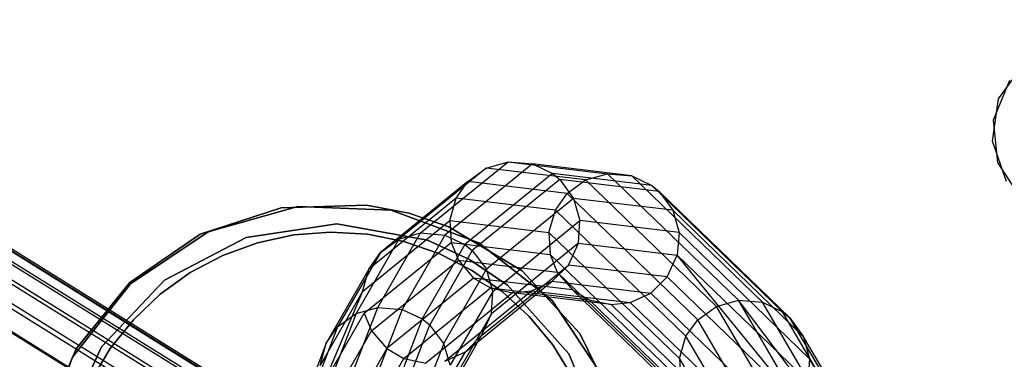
# Model space of a CAD drawing. Extents: x -28.1 to 0, y 0 to 28.1.
# Tile 113 of 215: x -14.591 to -12.967, y 14.311 to 14.871. Entities that reach past the tile are written whole.
import ezdxf

# ---------------------------------------------------------------- set-up
doc = ezdxf.new("R2010")
doc.units = 0
doc.header["$MEASUREMENT"] = 0
doc.layers.get('0').update_dxf_attribs({"color": 13, "linetype": 'CONTINUOUS'})

# ---------------------------------------------------------------- blocks, each defined once
blk = doc.blocks.new('ORTO_VIII_Z_ZAROWKA_OKAPO0')
at = {"color": 0}
for p, q in [((14.1205, 14.5011, 56.1617), (13.1195, 15.1227, 63.6)), ((14.1205, 14.5011, 56.1617), (13.1195, 15.1227, 63.6)), ((14.1565, 14.5111, 56.1654), (13.1555, 15.1327, 63.6042)), ((14.1565, 14.5111, 56.1654), (13.1555, 15.1327, 63.6042)), ((14.1963, 14.5075, 56.1706), (13.1952, 15.1292, 63.61)), ((14.1963, 14.5075, 56.1706), (13.1952, 15.1292, 63.61)), ((14.229, 14.4916, 56.176), (13.2278, 15.1133, 63.6158)), ((14.229, 14.4916, 56.176), (13.2278, 15.1133, 63.6158)), ((14.0898, 14.4792, 56.1597), (13.0889, 15.1007, 63.5974)), ((14.0898, 14.4792, 56.1597), (13.0889, 15.1007, 63.5974)), ((13.2396, 15.1035, 63.6182), (14.2408, 14.4817, 56.1783)), ((13.2396, 15.1035, 63.6182), (14.2408, 14.4817, 56.1783)), ((14.0702, 14.4519, 56.1595), (13.0693, 15.0734, 63.5968)), ((14.0702, 14.4519, 56.1595), (13.0693, 15.0734, 63.5968)), ((13.2619, 15.0722, 63.6237), (14.2631, 14.4505, 56.1836)), ((13.2619, 15.0722, 63.6237), (14.2631, 14.4505, 56.1836)), ((15.4339, 15.0022, 2.0196), (15.4755, 15.0594, 2.0196)), ((15.4339, 15.0022, 2.0196), (15.4755, 15.0594, 2.0196)), ((15.4339, 15.0022, 2.0236), (15.4755, 15.0594, 2.0236)), ((15.4339, 15.0022, 2.0236), (15.4755, 15.0594, 2.0236)), ((13.2716, 15.0358, 63.6279), (14.2729, 14.4141, 56.1878)), ((13.2716, 15.0358, 63.6279), (14.2729, 14.4141, 56.1878)), ((15.4519, 15.0327, 1.9606), (15.4252, 14.9673, 1.9606)), ((15.4519, 15.0327, 2.0196), (15.4252, 14.9673, 2.0196)), ((15.4519, 15.0327, 1.9606), (15.4252, 14.9673, 1.9606)), ((15.4519, 15.0327, 2.0196), (15.4252, 14.9673, 2.0196)), ((13.2685, 14.9987, 63.6303), (14.2697, 14.377, 56.1904)), ((13.2685, 14.9987, 63.6303), (14.2697, 14.377, 56.1904)), ((15.4237, 14.9323, 2.0196), (15.4339, 15.0022, 2.0196)), ((15.4237, 14.9323, 2.0196), (15.4339, 15.0022, 2.0196)), ((15.4237, 14.9323, 2.0236), (15.4339, 15.0022, 2.0236)), ((15.4237, 14.9323, 2.0236), (15.4339, 15.0022, 2.0236)), ((15.4339, 15.0022, 2.0196), (15.4339, 15.0022, 2.0236)), ((15.4339, 15.0022, 2.0196), (15.4339, 15.0022, 2.0236)), ((13.2516, 14.9628, 63.6307), (14.2527, 14.3411, 56.1912)), ((13.2516, 14.9628, 63.6307), (14.2527, 14.3411, 56.1912)), ((15.4252, 14.9673, 1.9606), (15.432, 14.897, 1.9606)), ((15.4252, 14.9673, 2.0196), (15.4252, 14.9673, 1.9606)), ((15.4252, 14.9673, 2.0196), (15.4252, 14.9673, 1.9606)), ((15.4252, 14.9673, 2.0196), (15.432, 14.897, 2.0196)), ((15.4252, 14.9673, 1.9606), (15.432, 14.897, 1.9606)), ((15.4252, 14.9673, 2.0196), (15.432, 14.897, 2.0196)), ((15.4471, 14.8657, 2.0196), (15.4237, 14.9323, 2.0196)), ((15.4237, 14.9323, 2.0196), (15.4237, 14.9323, 2.0236)), ((15.4471, 14.8657, 2.0196), (15.4237, 14.9323, 2.0196)), ((15.4471, 14.8657, 2.0236), (15.4237, 14.9323, 2.0236)), ((15.4237, 14.9323, 2.0196), (15.4237, 14.9323, 2.0236)), ((15.4471, 14.8657, 2.0236), (15.4237, 14.9323, 2.0236)), ((14.4805, 14.781, 27.6848), (14.6249, 14.8983, 29.475)), ((14.4805, 14.781, 27.6848), (14.6249, 14.8983, 29.475)), ((14.6649, 14.8949, 29.4718), (14.5205, 14.7776, 27.6821)), ((14.6649, 14.8949, 29.4718), (14.5205, 14.7776, 27.6821)), ((14.5889, 14.8881, 29.4782), (14.6249, 14.8983, 29.475)), ((14.5889, 14.8881, 29.4782), (14.6249, 14.8983, 29.475)), ((14.6249, 14.8983, 29.475), (14.6649, 14.8949, 29.4718)), ((14.6249, 14.8983, 29.475), (14.7888, 14.8786, 31.4842)), ((14.6249, 14.8983, 29.475), (14.6649, 14.8949, 29.4718)), ((14.6249, 14.8983, 29.475), (14.7888, 14.8786, 31.4842)), ((14.8288, 14.8752, 31.4809), (14.6649, 14.8949, 29.4718)), ((14.6649, 14.8949, 29.4718), (14.698, 14.8791, 29.4695)), ((14.8288, 14.8752, 31.4809), (14.6649, 14.8949, 29.4718)), ((14.6649, 14.8949, 29.4718), (14.698, 14.8791, 29.4695)), ((15.432, 14.897, 1.9606), (15.4707, 14.8378, 1.9606)), ((15.432, 14.897, 1.9606), (15.4707, 14.8378, 1.9606)), ((15.432, 14.897, 2.0196), (15.432, 14.897, 1.9606)), ((15.432, 14.897, 2.0196), (15.4707, 14.8378, 2.0196)), ((15.432, 14.897, 2.0196), (15.432, 14.897, 1.9606)), ((15.432, 14.897, 2.0196), (15.4707, 14.8378, 2.0196)), ((14.5889, 14.8881, 29.4782), (14.4445, 14.7708, 27.6888)), ((14.5889, 14.8881, 29.4782), (14.4445, 14.7708, 27.6888)), ((14.698, 14.8791, 29.4695), (14.5537, 14.7619, 27.6812)), ((14.698, 14.8791, 29.4695), (14.5537, 14.7619, 27.6812)), ((14.5584, 14.8659, 29.4813), (14.5889, 14.8881, 29.4782)), ((14.5584, 14.8659, 29.4813), (14.5889, 14.8881, 29.4782)), ((14.7528, 14.8684, 31.4867), (14.5889, 14.8881, 29.4782)), ((14.7528, 14.8684, 31.4867), (14.5889, 14.8881, 29.4782)), ((14.8619, 14.8594, 31.4776), (14.698, 14.8791, 29.4695)), ((14.698, 14.8791, 29.4695), (14.7101, 14.8692, 29.4688)), ((14.8619, 14.8594, 31.4776), (14.698, 14.8791, 29.4695)), ((14.698, 14.8791, 29.4695), (14.7101, 14.8692, 29.4688)), ((14.7528, 14.8684, 31.4867), (14.7888, 14.8786, 31.4842)), ((14.7528, 14.8684, 31.4867), (14.7888, 14.8786, 31.4842)), ((14.7888, 14.8786, 31.4842), (14.8288, 14.8752, 31.4809)), ((14.7888, 14.8786, 31.4842), (14.8288, 14.8752, 31.4809)), ((15.0047, 14.6702, 34.3555), (14.7888, 14.8786, 31.4842)), ((15.0047, 14.6702, 34.3555), (14.7888, 14.8786, 31.4842)), ((14.5584, 14.8659, 29.4813), (14.4142, 14.7488, 27.6935)), ((14.5584, 14.8659, 29.4813), (14.4142, 14.7488, 27.6935)), ((14.5392, 14.8385, 29.4836), (14.5584, 14.8659, 29.4813)), ((14.5392, 14.8385, 29.4836), (14.5584, 14.8659, 29.4813)), ((14.7222, 14.8463, 31.4883), (14.5584, 14.8659, 29.4813)), ((14.7222, 14.8463, 31.4883), (14.5584, 14.8659, 29.4813)), ((14.7101, 14.8692, 29.4688), (14.5658, 14.7521, 27.6813)), ((14.7101, 14.8692, 29.4688), (14.5658, 14.7521, 27.6813)), ((14.8739, 14.8496, 31.4762), (14.7101, 14.8692, 29.4688)), ((14.7101, 14.8692, 29.4688), (14.733, 14.838, 29.4678)), ((14.8739, 14.8496, 31.4762), (14.7101, 14.8692, 29.4688)), ((14.7101, 14.8692, 29.4688), (14.733, 14.838, 29.4678)), ((14.7222, 14.8463, 31.4883), (14.7528, 14.8684, 31.4867)), ((14.7222, 14.8463, 31.4883), (14.7528, 14.8684, 31.4867)), ((14.9685, 14.66, 34.357), (14.7528, 14.8684, 31.4867)), ((14.9685, 14.66, 34.357), (14.7528, 14.8684, 31.4867)), ((15.0447, 14.6667, 34.3524), (14.8288, 14.8752, 31.4809)), ((14.8288, 14.8752, 31.4809), (14.8619, 14.8594, 31.4776)), ((15.0447, 14.6667, 34.3524), (14.8288, 14.8752, 31.4809)), ((14.8288, 14.8752, 31.4809), (14.8619, 14.8594, 31.4776)), ((14.7028, 14.8189, 31.4887), (14.7222, 14.8463, 31.4883)), ((14.7028, 14.8189, 31.4887), (14.7222, 14.8463, 31.4883)), ((14.9378, 14.638, 34.357), (14.7222, 14.8463, 31.4883)), ((14.9378, 14.638, 34.357), (14.7222, 14.8463, 31.4883)), ((15.0777, 14.651, 34.3487), (14.8619, 14.8594, 31.4776)), ((14.8619, 14.8594, 31.4776), (14.8739, 14.8496, 31.4762)), ((15.0777, 14.651, 34.3487), (14.8619, 14.8594, 31.4776)), ((14.8619, 14.8594, 31.4776), (14.8739, 14.8496, 31.4762)), ((15.0896, 14.6411, 34.3469), (14.8739, 14.8496, 31.4762)), ((14.8739, 14.8496, 31.4762), (14.8966, 14.8184, 31.4731)), ((15.0896, 14.6411, 34.3469), (14.8739, 14.8496, 31.4762)), ((14.8739, 14.8496, 31.4762), (14.8966, 14.8184, 31.4731)), ((14.5392, 14.8385, 29.4836), (14.3951, 14.7215, 27.698)), ((14.5392, 14.8385, 29.4836), (14.3951, 14.7215, 27.698)), ((14.5287, 14.8015, 29.4855), (14.5392, 14.8385, 29.4836)), ((14.5287, 14.8015, 29.4855), (14.5392, 14.8385, 29.4836)), ((14.7028, 14.8189, 31.4887), (14.5392, 14.8385, 29.4836)), ((14.7028, 14.8189, 31.4887), (14.5392, 14.8385, 29.4836)), ((14.733, 14.838, 29.4678), (14.589, 14.7211, 27.6829)), ((14.733, 14.838, 29.4678), (14.589, 14.7211, 27.6829)), ((14.8966, 14.8184, 31.4731), (14.733, 14.838, 29.4678)), ((14.733, 14.838, 29.4678), (14.7434, 14.8015, 29.4679)), ((14.8966, 14.8184, 31.4731), (14.733, 14.838, 29.4678)), ((14.733, 14.838, 29.4678), (14.7434, 14.8015, 29.4679)), ((14.117, 14.7788, 2.0196), (14.2506, 14.8225, 2.0196)), ((14.2506, 14.8225, 1.9606), (14.117, 14.7788, 1.9606)), ((14.117, 14.7788, 2.0196), (14.2506, 14.8225, 2.0196)), ((14.2506, 14.8225, 1.9606), (14.117, 14.7788, 1.9606)), ((14.2781, 14.8245, 9.6377), (14.1299, 14.7828, 9.6377)), ((14.1299, 14.7828, 1.9606), (14.2781, 14.8245, 1.9606)), ((14.2781, 14.8245, 9.6377), (14.1299, 14.7828, 9.6377)), ((14.1299, 14.7828, 1.9606), (14.2781, 14.8245, 1.9606)), ((14.2506, 14.8225, 2.0196), (14.3912, 14.8267, 2.0196)), ((14.3912, 14.8267, 1.9606), (14.2506, 14.8225, 1.9606)), ((14.2506, 14.8225, 2.0196), (14.3912, 14.8267, 2.0196)), ((14.3912, 14.8267, 1.9606), (14.2506, 14.8225, 1.9606)), ((14.2506, 14.8225, 2.0196), (14.2506, 14.8225, 1.9606)), ((14.2506, 14.8225, 2.0196), (14.2506, 14.8225, 1.9606)), ((14.432, 14.8184, 9.6377), (14.2781, 14.8245, 9.6377)), ((14.2781, 14.8245, 1.9606), (14.432, 14.8184, 1.9606)), ((14.2781, 14.8245, 9.6377), (14.2781, 14.8245, 1.9606)), ((14.432, 14.8184, 9.6377), (14.2781, 14.8245, 9.6377)), ((14.2781, 14.8245, 1.9606), (14.432, 14.8184, 1.9606)), ((14.2781, 14.8245, 9.6377), (14.2781, 14.8245, 1.9606)), ((14.3912, 14.8267, 2.0196), (14.4618, 14.8135, 2.0196)), ((14.4613, 14.8136, 1.9606), (14.3912, 14.8267, 1.9606)), ((14.3912, 14.8267, 2.0196), (14.4618, 14.8135, 2.0196)), ((14.3912, 14.8267, 2.0196), (14.3912, 14.8267, 1.9606)), ((14.4613, 14.8136, 1.9606), (14.3912, 14.8267, 1.9606)), ((14.3912, 14.8267, 2.0196), (14.3912, 14.8267, 1.9606)), ((14.5764, 14.765, 9.6377), (14.432, 14.8184, 9.6377)), ((14.432, 14.8184, 1.9606), (14.5764, 14.765, 1.9606)), ((14.432, 14.8184, 9.6377), (14.432, 14.8184, 1.9606)), ((14.5764, 14.765, 9.6377), (14.432, 14.8184, 9.6377)), ((14.432, 14.8184, 1.9606), (14.5764, 14.765, 1.9606)), ((14.432, 14.8184, 9.6377), (14.432, 14.8184, 1.9606)), ((14.5273, 14.7912, 1.9606), (14.4613, 14.8136, 1.9606)), ((14.4618, 14.8135, 2.0196), (14.4613, 14.8136, 1.9606)), ((14.5273, 14.7912, 1.9606), (14.4613, 14.8136, 1.9606)), ((14.4618, 14.8135, 2.0196), (14.4613, 14.8136, 1.9606)), ((14.4618, 14.8135, 2.0196), (14.5273, 14.7912, 2.0196)), ((14.4618, 14.8135, 2.0196), (14.5273, 14.7912, 2.0196)), ((14.6921, 14.7819, 31.488), (14.7028, 14.8189, 31.4887)), ((14.6921, 14.7819, 31.488), (14.7028, 14.8189, 31.4887)), ((14.9183, 14.6107, 34.3557), (14.7028, 14.8189, 31.4887)), ((14.9183, 14.6107, 34.3557), (14.7028, 14.8189, 31.4887)), ((15.1123, 14.61, 34.3424), (14.8966, 14.8184, 31.4731)), ((14.8966, 14.8184, 31.4731), (14.9068, 14.7819, 31.4708)), ((15.1123, 14.61, 34.3424), (14.8966, 14.8184, 31.4731)), ((14.8966, 14.8184, 31.4731), (14.9068, 14.7819, 31.4708)), ((14.1927, 14.7736, 9.6377), (14.3426, 14.7963, 9.6377)), ((14.3426, 14.7963, 1.9606), (14.1927, 14.7736, 1.9606)), ((14.3426, 14.7963, 1.9606), (14.1927, 14.7736, 1.9606)), ((14.1927, 14.7736, 9.6377), (14.3426, 14.7963, 9.6377)), ((14.3426, 14.7963, 9.6377), (14.4918, 14.7691, 9.6377)), ((14.4918, 14.7691, 1.9606), (14.3426, 14.7963, 1.9606)), ((14.3426, 14.7963, 1.9606), (14.3426, 14.7963, 9.6377)), ((14.3426, 14.7963, 1.9606), (14.3426, 14.7963, 9.6377)), ((14.4918, 14.7691, 1.9606), (14.3426, 14.7963, 1.9606)), ((14.3426, 14.7963, 9.6377), (14.4918, 14.7691, 9.6377)), ((14.3849, 14.6847, 27.7028), (14.5287, 14.8015, 29.4855)), ((14.3849, 14.6847, 27.7028), (14.5287, 14.8015, 29.4855)), ((14.5287, 14.8015, 29.4855), (14.6921, 14.7819, 31.488)), ((14.5287, 14.8015, 29.4855), (14.6921, 14.7819, 31.488)), ((14.5287, 14.8015, 29.4855), (14.5312, 14.7652, 29.4862)), ((14.5287, 14.8015, 29.4855), (14.5312, 14.7652, 29.4862)), ((14.5996, 14.6848, 27.686), (14.7434, 14.8015, 29.4679)), ((14.5996, 14.6848, 27.686), (14.7434, 14.8015, 29.4679)), ((14.7408, 14.7643, 29.4691), (14.7434, 14.8015, 29.4679)), ((14.7408, 14.7643, 29.4691), (14.7434, 14.8015, 29.4679)), ((14.9068, 14.7819, 31.4708), (14.7434, 14.8015, 29.4679)), ((14.9068, 14.7819, 31.4708), (14.7434, 14.8015, 29.4679)), ((14.1299, 14.7828, 9.6377), (14.0019, 14.6973, 9.6377)), ((14.0019, 14.6973, 1.9606), (14.1299, 14.7828, 1.9606)), ((14.1299, 14.7828, 9.6377), (14.0019, 14.6973, 9.6377)), ((14.0019, 14.6973, 1.9606), (14.1299, 14.7828, 1.9606)), ((14.1299, 14.7828, 9.6377), (14.1299, 14.7828, 1.9606)), ((14.1299, 14.7828, 9.6377), (14.1299, 14.7828, 1.9606)), ((14.332, 14.7826, 9.3621), (14.2712, 14.7779, 9.3621)), ((14.2712, 14.7779, 9.4409), (14.332, 14.7826, 9.4409)), ((14.332, 14.7826, 9.3621), (14.2712, 14.7779, 9.3621)), ((14.2712, 14.7779, 9.4409), (14.332, 14.7826, 9.4409)), ((14.3929, 14.7789, 9.3621), (14.332, 14.7826, 9.3621)), ((14.332, 14.7826, 9.3621), (14.332, 14.7826, 9.4409)), ((14.332, 14.7826, 9.4409), (14.3929, 14.7789, 9.4409)), ((14.332, 14.7826, 9.3621), (14.332, 14.7826, 9.4409)), ((14.3929, 14.7789, 9.3621), (14.332, 14.7826, 9.3621)), ((14.332, 14.7826, 9.4409), (14.3929, 14.7789, 9.4409)), ((14.4099, 14.6584, 26.7672), (14.4805, 14.781, 27.6848)), ((14.4099, 14.6584, 26.7672), (14.4805, 14.781, 27.6848)), ((14.4445, 14.7708, 27.6888), (14.4805, 14.781, 27.6848)), ((14.4445, 14.7708, 27.6888), (14.4805, 14.781, 27.6848)), ((14.4805, 14.781, 27.6848), (14.5205, 14.7776, 27.6821)), ((14.4805, 14.781, 27.6848), (14.5205, 14.7776, 27.6821)), ((14.5273, 14.7912, 2.0196), (14.6479, 14.7188, 2.0196)), ((14.6479, 14.7188, 1.9606), (14.5273, 14.7912, 1.9606)), ((14.5273, 14.7912, 2.0196), (14.6479, 14.7188, 2.0196)), ((14.5273, 14.7912, 2.0196), (14.5273, 14.7912, 1.9606)), ((14.6479, 14.7188, 1.9606), (14.5273, 14.7912, 1.9606)), ((14.5273, 14.7912, 2.0196), (14.5273, 14.7912, 1.9606)), ((14.6921, 14.7819, 31.488), (14.9074, 14.5739, 34.3529)), ((14.6921, 14.7819, 31.488), (14.9074, 14.5739, 34.3529)), ((14.6921, 14.7819, 31.488), (14.6944, 14.7457, 31.4863)), ((14.6921, 14.7819, 31.488), (14.6944, 14.7457, 31.4863)), ((14.9068, 14.7819, 31.4708), (14.904, 14.7447, 31.4695)), ((14.9068, 14.7819, 31.4708), (14.904, 14.7447, 31.4695)), ((15.1223, 14.5737, 34.3382), (14.9068, 14.7819, 31.4708)), ((15.1223, 14.5737, 34.3382), (14.9068, 14.7819, 31.4708)), ((14.001, 14.6992, 2.0196), (14.117, 14.7788, 2.0196)), ((14.117, 14.7788, 1.9606), (14.001, 14.6992, 1.9606)), ((14.001, 14.6992, 2.0196), (14.117, 14.7788, 2.0196)), ((14.117, 14.7788, 1.9606), (14.001, 14.6992, 1.9606)), ((14.0583, 14.7034, 9.6377), (14.1927, 14.7736, 9.6377)), ((14.1927, 14.7736, 1.9606), (14.0583, 14.7034, 1.9606)), ((14.1927, 14.7736, 1.9606), (14.0583, 14.7034, 1.9606)), ((14.0583, 14.7034, 9.6377), (14.1927, 14.7736, 9.6377)), ((14.117, 14.7788, 1.9606), (14.117, 14.7788, 2.0196)), ((14.117, 14.7788, 1.9606), (14.117, 14.7788, 2.0196)), ((14.2116, 14.765, 9.3621), (14.1543, 14.7441, 9.3621)), ((14.1543, 14.7441, 9.4409), (14.2116, 14.765, 9.4409)), ((14.2116, 14.765, 9.3621), (14.1543, 14.7441, 9.3621)), ((14.1543, 14.7441, 9.4409), (14.2116, 14.765, 9.4409)), ((14.1927, 14.7736, 1.9606), (14.1927, 14.7736, 9.6377)), ((14.1927, 14.7736, 1.9606), (14.1927, 14.7736, 9.6377)), ((14.2712, 14.7779, 9.3621), (14.2116, 14.765, 9.3621)), ((14.2116, 14.765, 9.4409), (14.2712, 14.7779, 9.4409)), ((14.2712, 14.7779, 9.3621), (14.2116, 14.765, 9.3621)), ((14.2116, 14.765, 9.4409), (14.2712, 14.7779, 9.4409)), ((14.2116, 14.765, 9.3621), (14.2116, 14.765, 9.4409)), ((14.2116, 14.765, 9.3621), (14.2116, 14.765, 9.4409)), ((14.2712, 14.7779, 9.3621), (14.2712, 14.7779, 9.4409)), ((14.2712, 14.7779, 9.3621), (14.2712, 14.7779, 9.4409)), ((14.4445, 14.7708, 27.6888), (14.374, 14.6482, 26.7715)), ((14.4445, 14.7708, 27.6888), (14.374, 14.6482, 26.7715)), ((14.3876, 14.6487, 27.7066), (14.5312, 14.7652, 29.4862)), ((14.3876, 14.6487, 27.7066), (14.5312, 14.7652, 29.4862)), ((14.4527, 14.767, 9.3621), (14.3929, 14.7789, 9.3621)), ((14.3929, 14.7789, 9.3621), (14.3929, 14.7789, 9.4409)), ((14.3929, 14.7789, 9.4409), (14.4527, 14.767, 9.4409)), ((14.3929, 14.7789, 9.3621), (14.3929, 14.7789, 9.4409)), ((14.4527, 14.767, 9.3621), (14.3929, 14.7789, 9.3621)), ((14.3929, 14.7789, 9.4409), (14.4527, 14.767, 9.4409)), ((14.4142, 14.7488, 27.6935), (14.4445, 14.7708, 27.6888)), ((14.4142, 14.7488, 27.6935), (14.4445, 14.7708, 27.6888)), ((14.5205, 14.7776, 27.6821), (14.45, 14.655, 26.7648)), ((14.5205, 14.7776, 27.6821), (14.45, 14.655, 26.7648)), ((14.5104, 14.7471, 9.3621), (14.4527, 14.767, 9.3621)), ((14.4527, 14.767, 9.3621), (14.4527, 14.767, 9.4409)), ((14.4527, 14.767, 9.4409), (14.5104, 14.7471, 9.4409)), ((14.4527, 14.767, 9.3621), (14.4527, 14.767, 9.4409)), ((14.5104, 14.7471, 9.3621), (14.4527, 14.767, 9.3621)), ((14.4527, 14.767, 9.4409), (14.5104, 14.7471, 9.4409)), ((14.4918, 14.7691, 9.6377), (14.561, 14.7375, 9.6377)), ((14.561, 14.7375, 1.9606), (14.4918, 14.7691, 1.9606)), ((14.4918, 14.7691, 1.9606), (14.4918, 14.7691, 9.6377)), ((14.4918, 14.7691, 1.9606), (14.4918, 14.7691, 9.6377)), ((14.561, 14.7375, 1.9606), (14.4918, 14.7691, 1.9606)), ((14.4918, 14.7691, 9.6377), (14.561, 14.7375, 9.6377)), ((14.5205, 14.7776, 27.6821), (14.5537, 14.7619, 27.6812)), ((14.5205, 14.7776, 27.6821), (14.5537, 14.7619, 27.6812)), ((14.5312, 14.7652, 29.4862), (14.6944, 14.7457, 31.4863)), ((14.5312, 14.7652, 29.4862), (14.6944, 14.7457, 31.4863)), ((14.5312, 14.7652, 29.4862), (14.5429, 14.7361, 29.4861)), ((14.5312, 14.7652, 29.4862), (14.5429, 14.7361, 29.4861)), ((14.6973, 14.6696, 9.6377), (14.5764, 14.765, 9.6377)), ((14.5764, 14.765, 1.9606), (14.6973, 14.6696, 1.9606)), ((14.5764, 14.765, 9.6377), (14.5764, 14.765, 1.9606)), ((14.6973, 14.6696, 9.6377), (14.5764, 14.765, 9.6377)), ((14.5764, 14.765, 1.9606), (14.6973, 14.6696, 1.9606)), ((14.5764, 14.765, 9.6377), (14.5764, 14.765, 1.9606)), ((14.7408, 14.7643, 29.4691), (14.5973, 14.6478, 27.6902)), ((14.7408, 14.7643, 29.4691), (14.5973, 14.6478, 27.6902)), ((14.7244, 14.7282, 29.4714), (14.7408, 14.7643, 29.4691)), ((14.7244, 14.7282, 29.4714), (14.7408, 14.7643, 29.4691)), ((14.7408, 14.7643, 29.4691), (14.904, 14.7447, 31.4695)), ((14.7408, 14.7643, 29.4691), (14.904, 14.7447, 31.4695)), ((14.4142, 14.7488, 27.6935), (14.3437, 14.6263, 26.7773)), ((14.4142, 14.7488, 27.6935), (14.3437, 14.6263, 26.7773)), ((14.3951, 14.7215, 27.698), (14.4142, 14.7488, 27.6935)), ((14.3951, 14.7215, 27.698), (14.4142, 14.7488, 27.6935)), ((14.5537, 14.7619, 27.6812), (14.4833, 14.6394, 26.7647)), ((14.5537, 14.7619, 27.6812), (14.4833, 14.6394, 26.7647)), ((14.5658, 14.7521, 27.6813), (14.4955, 14.6297, 26.7654)), ((14.5658, 14.7521, 27.6813), (14.4955, 14.6297, 26.7654)), ((14.5537, 14.7619, 27.6812), (14.5658, 14.7521, 27.6813)), ((14.5537, 14.7619, 27.6812), (14.5658, 14.7521, 27.6813)), ((14.5658, 14.7521, 27.6813), (14.589, 14.7211, 27.6829)), ((14.5658, 14.7521, 27.6813), (14.589, 14.7211, 27.6829)), ((14.1543, 14.7441, 9.3621), (14.1004, 14.7156, 9.3621)), ((14.1004, 14.7156, 9.4409), (14.1543, 14.7441, 9.4409)), ((14.1543, 14.7441, 9.3621), (14.1004, 14.7156, 9.3621)), ((14.1004, 14.7156, 9.4409), (14.1543, 14.7441, 9.4409)), ((14.1543, 14.7441, 9.3621), (14.1543, 14.7441, 9.4409)), ((14.1543, 14.7441, 9.3621), (14.1543, 14.7441, 9.4409)), ((14.3996, 14.6197, 27.7088), (14.5429, 14.7361, 29.4861)), ((14.3996, 14.6197, 27.7088), (14.5429, 14.7361, 29.4861)), ((14.5647, 14.7195, 9.3621), (14.5104, 14.7471, 9.3621)), ((14.5104, 14.7471, 9.3621), (14.5104, 14.7471, 9.4409)), ((14.5104, 14.7471, 9.4409), (14.5647, 14.7195, 9.4409)), ((14.5104, 14.7471, 9.3621), (14.5104, 14.7471, 9.4409)), ((14.5647, 14.7195, 9.3621), (14.5104, 14.7471, 9.3621)), ((14.5104, 14.7471, 9.4409), (14.5647, 14.7195, 9.4409)), ((14.5429, 14.7361, 29.4861), (14.706, 14.7166, 31.4842)), ((14.5429, 14.7361, 29.4861), (14.706, 14.7166, 31.4842)), ((14.5429, 14.7361, 29.4861), (14.568, 14.7067, 29.4848)), ((14.5429, 14.7361, 29.4861), (14.568, 14.7067, 29.4848)), ((14.561, 14.7375, 9.6377), (14.6241, 14.695, 9.6377)), ((14.6241, 14.695, 1.9606), (14.561, 14.7375, 1.9606)), ((14.561, 14.7375, 1.9606), (14.561, 14.7375, 9.6377)), ((14.561, 14.7375, 1.9606), (14.561, 14.7375, 9.6377)), ((14.6241, 14.695, 1.9606), (14.561, 14.7375, 1.9606)), ((14.561, 14.7375, 9.6377), (14.6241, 14.695, 9.6377)), ((14.6944, 14.7457, 31.4863), (14.9096, 14.5378, 34.3493)), ((14.6944, 14.7457, 31.4863), (14.9096, 14.5378, 34.3493)), ((14.6944, 14.7457, 31.4863), (14.706, 14.7166, 31.4842)), ((14.6944, 14.7457, 31.4863), (14.706, 14.7166, 31.4842)), ((14.8874, 14.7087, 31.4693), (14.904, 14.7447, 31.4695)), ((14.8874, 14.7087, 31.4693), (14.904, 14.7447, 31.4695)), ((15.1194, 14.5366, 34.3348), (14.904, 14.7447, 31.4695)), ((15.1194, 14.5366, 34.3348), (14.904, 14.7447, 31.4695)), ((15.1026, 14.5007, 34.3325), (14.904, 14.7447, 31.4695)), ((15.1026, 14.5007, 34.3325), (14.904, 14.7447, 31.4695)), ((14.1004, 14.7156, 9.3621), (14.0509, 14.68, 9.3621)), ((14.0509, 14.68, 9.4409), (14.1004, 14.7156, 9.4409)), ((14.1004, 14.7156, 9.3621), (14.0509, 14.68, 9.3621)), ((14.0509, 14.68, 9.4409), (14.1004, 14.7156, 9.4409)), ((14.1004, 14.7156, 9.3621), (14.1004, 14.7156, 9.4409)), ((14.1004, 14.7156, 9.3621), (14.1004, 14.7156, 9.4409)), ((14.3951, 14.7215, 27.698), (14.3248, 14.5992, 26.7831)), ((14.3951, 14.7215, 27.698), (14.3248, 14.5992, 26.7831)), ((14.3849, 14.6847, 27.7028), (14.3951, 14.7215, 27.698)), ((14.3849, 14.6847, 27.7028), (14.3951, 14.7215, 27.698)), ((14.5187, 14.5989, 26.7686), (14.589, 14.7211, 27.6829)), ((14.5187, 14.5989, 26.7686), (14.589, 14.7211, 27.6829)), ((14.6149, 14.6847, 9.3621), (14.5647, 14.7195, 9.3621)), ((14.5647, 14.7195, 9.3621), (14.5647, 14.7195, 9.4409)), ((14.5647, 14.7195, 9.4409), (14.6149, 14.6847, 9.4409)), ((14.5647, 14.7195, 9.3621), (14.5647, 14.7195, 9.4409)), ((14.6149, 14.6847, 9.3621), (14.5647, 14.7195, 9.3621)), ((14.5647, 14.7195, 9.4409), (14.6149, 14.6847, 9.4409)), ((14.5811, 14.6119, 27.6954), (14.7244, 14.7282, 29.4714)), ((14.5811, 14.6119, 27.6954), (14.7244, 14.7282, 29.4714)), ((14.5996, 14.6848, 27.686), (14.589, 14.7211, 27.6829)), ((14.5996, 14.6848, 27.686), (14.589, 14.7211, 27.6829)), ((14.6479, 14.7188, 2.0196), (14.7431, 14.6154, 2.0196)), ((14.7431, 14.6154, 1.9606), (14.6479, 14.7188, 1.9606)), ((14.6479, 14.7188, 2.0196), (14.7431, 14.6154, 2.0196)), ((14.6479, 14.7188, 2.0196), (14.6479, 14.7188, 1.9606)), ((14.7431, 14.6154, 1.9606), (14.6479, 14.7188, 1.9606)), ((14.6479, 14.7188, 2.0196), (14.6479, 14.7188, 1.9606)), ((14.6976, 14.7015, 29.4743), (14.7244, 14.7282, 29.4714)), ((14.6976, 14.7015, 29.4743), (14.7244, 14.7282, 29.4714)), ((14.706, 14.7166, 31.4842), (14.9211, 14.5087, 34.3457)), ((14.706, 14.7166, 31.4842), (14.9211, 14.5087, 34.3457)), ((14.706, 14.7166, 31.4842), (14.7309, 14.6872, 31.481)), ((14.706, 14.7166, 31.4842), (14.7309, 14.6872, 31.481)), ((14.8874, 14.7087, 31.4693), (14.7244, 14.7282, 29.4714)), ((14.8874, 14.7087, 31.4693), (14.7244, 14.7282, 29.4714)), ((13.9122, 14.5902, 2.0196), (14.001, 14.6992, 2.0196)), ((14.001, 14.6992, 1.9606), (13.9122, 14.5902, 1.9606)), ((13.9122, 14.5902, 2.0196), (14.001, 14.6992, 2.0196)), ((14.001, 14.6992, 1.9606), (13.9122, 14.5902, 1.9606)), ((13.9539, 14.5934, 9.6377), (14.0583, 14.7034, 9.6377)), ((14.0583, 14.7034, 1.9606), (13.9539, 14.5934, 1.9606)), ((14.0583, 14.7034, 1.9606), (13.9539, 14.5934, 1.9606)), ((13.9539, 14.5934, 9.6377), (14.0583, 14.7034, 9.6377)), ((14.001, 14.6992, 2.0196), (14.001, 14.6992, 1.9606)), ((14.001, 14.6992, 2.0196), (14.001, 14.6992, 1.9606)), ((14.0583, 14.7034, 1.9606), (14.0583, 14.7034, 9.6377)), ((14.0583, 14.7034, 1.9606), (14.0583, 14.7034, 9.6377)), ((14.568, 14.7067, 29.4848), (14.4248, 14.5905, 27.71)), ((14.568, 14.7067, 29.4848), (14.4248, 14.5905, 27.71)), ((14.5545, 14.5853, 27.7004), (14.6976, 14.7015, 29.4743)), ((14.5545, 14.5853, 27.7004), (14.6976, 14.7015, 29.4743)), ((14.7309, 14.6872, 31.481), (14.568, 14.7067, 29.4848)), ((14.568, 14.7067, 29.4848), (14.5957, 14.6903, 29.483)), ((14.568, 14.7067, 29.4848), (14.5957, 14.6903, 29.483)), ((14.7309, 14.6872, 31.481), (14.568, 14.7067, 29.4848)), ((14.6635, 14.6858, 29.4776), (14.6976, 14.7015, 29.4743)), ((14.6635, 14.6858, 29.4776), (14.6976, 14.7015, 29.4743)), ((14.6976, 14.7015, 29.4743), (14.8605, 14.682, 31.4704)), ((14.6976, 14.7015, 29.4743), (14.8605, 14.682, 31.4704)), ((14.8605, 14.682, 31.4704), (14.8874, 14.7087, 31.4693)), ((14.8605, 14.682, 31.4704), (14.8874, 14.7087, 31.4693)), ((14.8874, 14.7087, 31.4693), (15.1026, 14.5007, 34.3325)), ((14.8874, 14.7087, 31.4693), (15.1026, 14.5007, 34.3325)), ((14.0019, 14.6973, 9.6377), (13.9065, 14.5764, 9.6377)), ((13.9065, 14.5764, 1.9606), (14.0019, 14.6973, 1.9606)), ((14.0019, 14.6973, 9.6377), (13.9065, 14.5764, 9.6377)), ((13.9065, 14.5764, 1.9606), (14.0019, 14.6973, 1.9606)), ((14.0019, 14.6973, 9.6377), (14.0019, 14.6973, 1.9606)), ((14.0019, 14.6973, 9.6377), (14.0019, 14.6973, 1.9606)), ((14.3849, 14.6847, 27.7028), (14.3147, 14.5627, 26.7897)), ((14.3849, 14.6847, 27.7028), (14.3147, 14.5627, 26.7897)), ((14.3849, 14.6847, 27.7028), (14.3176, 14.5269, 26.7952)), ((14.3849, 14.6847, 27.7028), (14.3176, 14.5269, 26.7952)), ((14.4526, 14.5741, 27.7096), (14.5957, 14.6903, 29.483)), ((14.4526, 14.5741, 27.7096), (14.5957, 14.6903, 29.483)), ((14.5205, 14.5697, 27.7048), (14.6635, 14.6858, 29.4776)), ((14.5205, 14.5697, 27.7048), (14.6635, 14.6858, 29.4776)), ((14.5996, 14.6848, 27.686), (14.5295, 14.5629, 26.7735)), ((14.5996, 14.6848, 27.686), (14.5295, 14.5629, 26.7735)), ((14.5957, 14.6903, 29.483), (14.7585, 14.6708, 31.4781)), ((14.5957, 14.6903, 29.483), (14.7585, 14.6708, 31.4781)), ((14.5957, 14.6903, 29.483), (14.6319, 14.6824, 29.4802)), ((14.5957, 14.6903, 29.483), (14.6319, 14.6824, 29.4802)), ((14.5973, 14.6478, 27.6902), (14.5996, 14.6848, 27.686)), ((14.5973, 14.6478, 27.6902), (14.5996, 14.6848, 27.686)), ((14.6598, 14.6435, 9.3621), (14.6149, 14.6847, 9.3621)), ((14.6149, 14.6847, 9.3621), (14.6149, 14.6847, 9.4409)), ((14.6149, 14.6847, 9.4409), (14.6598, 14.6435, 9.4409)), ((14.6149, 14.6847, 9.3621), (14.6149, 14.6847, 9.4409)), ((14.6598, 14.6435, 9.3621), (14.6149, 14.6847, 9.3621)), ((14.6149, 14.6847, 9.4409), (14.6598, 14.6435, 9.4409)), ((14.6241, 14.695, 9.6377), (14.7251, 14.5819, 9.6377)), ((14.7251, 14.5819, 1.9606), (14.6241, 14.695, 1.9606)), ((14.6241, 14.695, 1.9606), (14.6241, 14.695, 9.6377)), ((14.6241, 14.695, 1.9606), (14.6241, 14.695, 9.6377)), ((14.7251, 14.5819, 1.9606), (14.6241, 14.695, 1.9606)), ((14.6241, 14.695, 9.6377), (14.7251, 14.5819, 9.6377)), ((14.6319, 14.6824, 29.4802), (14.6635, 14.6858, 29.4776)), ((14.6319, 14.6824, 29.4802), (14.6635, 14.6858, 29.4776)), ((14.6635, 14.6858, 29.4776), (14.8263, 14.6663, 31.4725)), ((14.6635, 14.6858, 29.4776), (14.8263, 14.6663, 31.4725)), ((14.9459, 14.4795, 34.3412), (14.7309, 14.6872, 31.481)), ((14.7309, 14.6872, 31.481), (14.7585, 14.6708, 31.4781)), ((14.7309, 14.6872, 31.481), (14.7585, 14.6708, 31.4781)), ((14.9459, 14.4795, 34.3412), (14.7309, 14.6872, 31.481)), ((14.0509, 14.68, 9.3621), (14.0067, 14.638, 9.3621)), ((14.0067, 14.638, 9.4409), (14.0509, 14.68, 9.4409)), ((14.0509, 14.68, 9.3621), (14.0067, 14.638, 9.3621)), ((14.0067, 14.638, 9.4409), (14.0509, 14.68, 9.4409)), ((14.0509, 14.68, 9.3621), (14.0509, 14.68, 9.4409)), ((14.0509, 14.68, 9.3621), (14.0509, 14.68, 9.4409)), ((14.6319, 14.6824, 29.4802), (14.4889, 14.5663, 27.7076)), ((14.6319, 14.6824, 29.4802), (14.4889, 14.5663, 27.7076)), ((14.7947, 14.6629, 31.4749), (14.6319, 14.6824, 29.4802)), ((14.7947, 14.6629, 31.4749), (14.6319, 14.6824, 29.4802)), ((14.7828, 14.5416, 9.6377), (14.6973, 14.6696, 9.6377)), ((14.6973, 14.6696, 1.9606), (14.7828, 14.5416, 1.9606)), ((14.6973, 14.6696, 9.6377), (14.6973, 14.6696, 1.9606)), ((14.7828, 14.5416, 9.6377), (14.6973, 14.6696, 9.6377)), ((14.6973, 14.6696, 1.9606), (14.7828, 14.5416, 1.9606)), ((14.6973, 14.6696, 9.6377), (14.6973, 14.6696, 1.9606)), ((14.7585, 14.6708, 31.4781), (14.9734, 14.463, 34.3377)), ((14.7585, 14.6708, 31.4781), (14.9734, 14.463, 34.3377)), ((14.7585, 14.6708, 31.4781), (14.7947, 14.6629, 31.4749)), ((14.7585, 14.6708, 31.4781), (14.7947, 14.6629, 31.4749)), ((14.8263, 14.6663, 31.4725), (14.8605, 14.682, 31.4704)), ((14.8263, 14.6663, 31.4725), (14.8605, 14.682, 31.4704)), ((15.0756, 14.4741, 34.3318), (14.8605, 14.682, 31.4704)), ((15.0756, 14.4741, 34.3318), (14.8605, 14.682, 31.4704)), ((14.9685, 14.66, 34.357), (15.0047, 14.6702, 34.3555)), ((14.9685, 14.66, 34.357), (15.0047, 14.6702, 34.3555)), ((15.0047, 14.6702, 34.3555), (15.0447, 14.6667, 34.3524)), ((15.1341, 14.4501, 36.4926), (15.0047, 14.6702, 34.3555)), ((15.1341, 14.4501, 36.4926), (15.0047, 14.6702, 34.3555)), ((15.1741, 14.4465, 36.4902), (15.0047, 14.6702, 34.3555)), ((15.0047, 14.6702, 34.3555), (15.0447, 14.6667, 34.3524)), ((15.1741, 14.4465, 36.4902), (15.0047, 14.6702, 34.3555)), ((15.0447, 14.6667, 34.3524), (15.0777, 14.651, 34.3487)), ((15.0447, 14.6667, 34.3524), (15.0777, 14.651, 34.3487)), ((15.1741, 14.4465, 36.4902), (15.0447, 14.6667, 34.3524)), ((15.1741, 14.4465, 36.4902), (15.0447, 14.6667, 34.3524)), ((14.3438, 14.4872, 25.8555), (14.4099, 14.6584, 26.7672)), ((14.3438, 14.4872, 25.8555), (14.4099, 14.6584, 26.7672)), ((14.374, 14.6482, 26.7715), (14.4099, 14.6584, 26.7672)), ((14.374, 14.6482, 26.7715), (14.4099, 14.6584, 26.7672)), ((14.45, 14.655, 26.7648), (14.3839, 14.4839, 25.8534)), ((14.45, 14.655, 26.7648), (14.3839, 14.4839, 25.8534)), ((14.4099, 14.6584, 26.7672), (14.45, 14.655, 26.7648)), ((14.4099, 14.6584, 26.7672), (14.45, 14.655, 26.7648)), ((14.45, 14.655, 26.7648), (14.4833, 14.6394, 26.7647)), ((14.45, 14.655, 26.7648), (14.4833, 14.6394, 26.7647)), ((14.7947, 14.6629, 31.4749), (14.8263, 14.6663, 31.4725)), ((14.7947, 14.6629, 31.4749), (14.8263, 14.6663, 31.4725)), ((15.0096, 14.4552, 34.3345), (14.7947, 14.6629, 31.4749)), ((15.0096, 14.4552, 34.3345), (14.7947, 14.6629, 31.4749)), ((14.8263, 14.6663, 31.4725), (15.0413, 14.4585, 34.3327)), ((14.8263, 14.6663, 31.4725), (15.0413, 14.4585, 34.3327)), ((14.9378, 14.638, 34.357), (14.9685, 14.66, 34.357)), ((14.9378, 14.638, 34.357), (14.9685, 14.66, 34.357)), ((15.0979, 14.44, 36.4934), (14.9685, 14.66, 34.357)), ((15.0979, 14.44, 36.4934), (14.9685, 14.66, 34.357)), ((15.2072, 14.4307, 36.4868), (15.0777, 14.651, 34.3487)), ((15.0777, 14.651, 34.3487), (15.0896, 14.6411, 34.3469)), ((15.2072, 14.4307, 36.4868), (15.0777, 14.651, 34.3487)), ((15.0777, 14.651, 34.3487), (15.0896, 14.6411, 34.3469)), ((14.0067, 14.638, 9.3621), (13.9686, 14.5904, 9.3621)), ((13.9686, 14.5904, 9.4409), (14.0067, 14.638, 9.4409)), ((14.0067, 14.638, 9.3621), (13.9686, 14.5904, 9.3621)), ((13.9686, 14.5904, 9.4409), (14.0067, 14.638, 9.4409)), ((14.0067, 14.638, 9.3621), (14.0067, 14.638, 9.4409)), ((14.0067, 14.638, 9.3621), (14.0067, 14.638, 9.4409)), ((14.374, 14.6482, 26.7715), (14.3079, 14.4771, 25.8602)), ((14.374, 14.6482, 26.7715), (14.3079, 14.4771, 25.8602)), ((14.3176, 14.5269, 26.7952), (14.3876, 14.6487, 27.7066)), ((14.3176, 14.5269, 26.7952), (14.3876, 14.6487, 27.7066)), ((14.3437, 14.6263, 26.7773), (14.374, 14.6482, 26.7715)), ((14.3437, 14.6263, 26.7773), (14.374, 14.6482, 26.7715)), ((14.3876, 14.6487, 27.7066), (14.3996, 14.6197, 27.7088)), ((14.3876, 14.6487, 27.7066), (14.3996, 14.6197, 27.7088)), ((14.4833, 14.6394, 26.7647), (14.4173, 14.4685, 25.8544)), ((14.4833, 14.6394, 26.7647), (14.4173, 14.4685, 25.8544)), ((14.4833, 14.6394, 26.7647), (14.4955, 14.6297, 26.7654)), ((14.4833, 14.6394, 26.7647), (14.4955, 14.6297, 26.7654)), ((14.5273, 14.5261, 26.7796), (14.5973, 14.6478, 27.6902)), ((14.5273, 14.5261, 26.7796), (14.5973, 14.6478, 27.6902)), ((14.5811, 14.6119, 27.6954), (14.5973, 14.6478, 27.6902)), ((14.5811, 14.6119, 27.6954), (14.5973, 14.6478, 27.6902)), ((14.6987, 14.5965, 9.3621), (14.6598, 14.6435, 9.3621)), ((14.6598, 14.6435, 9.3621), (14.6598, 14.6435, 9.4409)), ((14.6598, 14.6435, 9.4409), (14.6987, 14.5965, 9.4409)), ((14.6598, 14.6435, 9.3621), (14.6598, 14.6435, 9.4409)), ((14.6987, 14.5965, 9.3621), (14.6598, 14.6435, 9.3621)), ((14.6598, 14.6435, 9.4409), (14.6987, 14.5965, 9.4409)), ((14.9183, 14.6107, 34.3557), (14.9378, 14.638, 34.357)), ((14.9183, 14.6107, 34.3557), (14.9378, 14.638, 34.357)), ((15.0671, 14.418, 36.4927), (14.9378, 14.638, 34.357)), ((15.0671, 14.418, 36.4927), (14.9378, 14.638, 34.357)), ((15.2191, 14.4209, 36.4851), (15.0896, 14.6411, 34.3469)), ((15.0896, 14.6411, 34.3469), (15.1123, 14.61, 34.3424)), ((15.2191, 14.4209, 36.4851), (15.0896, 14.6411, 34.3469)), ((15.0896, 14.6411, 34.3469), (15.1123, 14.61, 34.3424)), ((14.3437, 14.6263, 26.7773), (14.2777, 14.4554, 25.867)), ((14.3437, 14.6263, 26.7773), (14.2777, 14.4554, 25.867)), ((14.3248, 14.5992, 26.7831), (14.3437, 14.6263, 26.7773)), ((14.3248, 14.5992, 26.7831), (14.3437, 14.6263, 26.7773)), ((14.3296, 14.4981, 26.7989), (14.3996, 14.6197, 27.7088)), ((14.3296, 14.4981, 26.7989), (14.3996, 14.6197, 27.7088)), ((14.3996, 14.6197, 27.7088), (14.4248, 14.5905, 27.71)), ((14.3996, 14.6197, 27.7088), (14.4248, 14.5905, 27.71)), ((14.4295, 14.4589, 25.8556), (14.4955, 14.6297, 26.7654)), ((14.4295, 14.4589, 25.8556), (14.4955, 14.6297, 26.7654)), ((14.5187, 14.5989, 26.7686), (14.4955, 14.6297, 26.7654)), ((14.5187, 14.5989, 26.7686), (14.4955, 14.6297, 26.7654)), ((14.5113, 14.4905, 26.7865), (14.5811, 14.6119, 27.6954)), ((14.5113, 14.4905, 26.7865), (14.5811, 14.6119, 27.6954)), ((14.5545, 14.5853, 27.7004), (14.5811, 14.6119, 27.6954)), ((14.5545, 14.5853, 27.7004), (14.5811, 14.6119, 27.6954)), ((14.7431, 14.6154, 2.0196), (14.8054, 14.4893, 2.0196)), ((14.8054, 14.4893, 1.9606), (14.7431, 14.6154, 1.9606)), ((14.7431, 14.6154, 2.0196), (14.8054, 14.4893, 2.0196)), ((14.7431, 14.6154, 2.0196), (14.7431, 14.6154, 1.9606)), ((14.8054, 14.4893, 1.9606), (14.7431, 14.6154, 1.9606)), ((14.7431, 14.6154, 2.0196), (14.7431, 14.6154, 1.9606)), ((14.9074, 14.5739, 34.3529), (14.9183, 14.6107, 34.3557)), ((14.9074, 14.5739, 34.3529), (14.9183, 14.6107, 34.3557)), ((15.0476, 14.3908, 36.4908), (14.9183, 14.6107, 34.3557)), ((15.0476, 14.3908, 36.4908), (14.9183, 14.6107, 34.3557)), ((15.2418, 14.3898, 36.4806), (15.1123, 14.61, 34.3424)), ((15.1123, 14.61, 34.3424), (15.1223, 14.5737, 34.3382)), ((15.2418, 14.3898, 36.4806), (15.1123, 14.61, 34.3424)), ((15.1123, 14.61, 34.3424), (15.1223, 14.5737, 34.3382)), ((13.8577, 14.4605, 2.0196), (13.9122, 14.5902, 2.0196)), ((13.9122, 14.5902, 1.9606), (13.8577, 14.4605, 1.9606)), ((13.8577, 14.4605, 2.0196), (13.9122, 14.5902, 2.0196)), ((13.9122, 14.5902, 1.9606), (13.8577, 14.4605, 1.9606)), ((13.891, 14.4555, 9.6377), (13.9539, 14.5934, 9.6377)), ((13.9539, 14.5934, 1.9606), (13.891, 14.4555, 1.9606)), ((13.9539, 14.5934, 1.9606), (13.891, 14.4555, 1.9606)), ((13.891, 14.4555, 9.6377), (13.9539, 14.5934, 9.6377)), ((13.9122, 14.5902, 2.0196), (13.9122, 14.5902, 1.9606)), ((13.9122, 14.5902, 2.0196), (13.9122, 14.5902, 1.9606)), ((13.9686, 14.5904, 9.3621), (13.9373, 14.538, 9.3621)), ((13.9373, 14.538, 9.4409), (13.9686, 14.5904, 9.4409)), ((13.9686, 14.5904, 9.3621), (13.9373, 14.538, 9.3621)), ((13.9373, 14.538, 9.4409), (13.9686, 14.5904, 9.4409)), ((13.9539, 14.5934, 1.9606), (13.9539, 14.5934, 9.6377)), ((13.9539, 14.5934, 1.9606), (13.9539, 14.5934, 9.6377)), ((13.9686, 14.5904, 9.3621), (13.9686, 14.5904, 9.4409)), ((13.9686, 14.5904, 9.3621), (13.9686, 14.5904, 9.4409)), ((14.3248, 14.5992, 26.7831), (14.2589, 14.4285, 25.8741)), ((14.3248, 14.5992, 26.7831), (14.2589, 14.4285, 25.8741)), ((14.3147, 14.5627, 26.7897), (14.3248, 14.5992, 26.7831)), ((14.3147, 14.5627, 26.7897), (14.3248, 14.5992, 26.7831)), ((14.4248, 14.5905, 27.71), (14.355, 14.4691, 26.8016)), ((14.4248, 14.5905, 27.71), (14.355, 14.4691, 26.8016)), ((14.4248, 14.5905, 27.71), (14.4526, 14.5741, 27.7096)), ((14.4248, 14.5905, 27.71), (14.4526, 14.5741, 27.7096)), ((14.5187, 14.5989, 26.7686), (14.4528, 14.4284, 25.8606)), ((14.5187, 14.5989, 26.7686), (14.4528, 14.4284, 25.8606)), ((14.4847, 14.4641, 26.7927), (14.5545, 14.5853, 27.7004)), ((14.4847, 14.4641, 26.7927), (14.5545, 14.5853, 27.7004)), ((14.5295, 14.5629, 26.7735), (14.5187, 14.5989, 26.7686)), ((14.5295, 14.5629, 26.7735), (14.5187, 14.5989, 26.7686)), ((14.5205, 14.5697, 27.7048), (14.5545, 14.5853, 27.7004)), ((14.5205, 14.5697, 27.7048), (14.5545, 14.5853, 27.7004)), ((14.7308, 14.5446, 9.3621), (14.6987, 14.5965, 9.3621)), ((14.6987, 14.5965, 9.3621), (14.6987, 14.5965, 9.4409)), ((14.6987, 14.5965, 9.4409), (14.7308, 14.5446, 9.4409)), ((14.6987, 14.5965, 9.3621), (14.6987, 14.5965, 9.4409)), ((14.7308, 14.5446, 9.3621), (14.6987, 14.5965, 9.3621)), ((14.6987, 14.5965, 9.4409), (14.7308, 14.5446, 9.4409)), ((13.9065, 14.5764, 9.6377), (13.8531, 14.432, 9.6377)), ((13.8531, 14.432, 1.9606), (13.9065, 14.5764, 1.9606)), ((13.9065, 14.5764, 9.6377), (13.8531, 14.432, 9.6377)), ((13.8531, 14.432, 1.9606), (13.9065, 14.5764, 1.9606)), ((13.9065, 14.5764, 9.6377), (13.9065, 14.5764, 1.9606)), ((13.9065, 14.5764, 9.6377), (13.9065, 14.5764, 1.9606)), ((14.3829, 14.4529, 26.8021), (14.4526, 14.5741, 27.7096)), ((14.3829, 14.4529, 26.8021), (14.4526, 14.5741, 27.7096)), ((14.4526, 14.5741, 27.7096), (14.4889, 14.5663, 27.7076)), ((14.4526, 14.5741, 27.7096), (14.4889, 14.5663, 27.7076)), ((14.7251, 14.5819, 9.6377), (14.7839, 14.4421, 9.6377)), ((14.7839, 14.4421, 1.9606), (14.7251, 14.5819, 1.9606)), ((14.7251, 14.5819, 1.9606), (14.7251, 14.5819, 9.6377)), ((14.7251, 14.5819, 1.9606), (14.7251, 14.5819, 9.6377)), ((14.7839, 14.4421, 1.9606), (14.7251, 14.5819, 1.9606)), ((14.7251, 14.5819, 9.6377), (14.7839, 14.4421, 9.6377)), ((14.9074, 14.5739, 34.3529), (15.0367, 14.354, 36.4875)), ((14.9074, 14.5739, 34.3529), (15.0367, 14.354, 36.4875)), ((14.9074, 14.5739, 34.3529), (14.9096, 14.5378, 34.3493)), ((14.9074, 14.5739, 34.3529), (14.9096, 14.5378, 34.3493)), ((15.1223, 14.5737, 34.3382), (15.1194, 14.5366, 34.3348)), ((15.1223, 14.5737, 34.3382), (15.1194, 14.5366, 34.3348)), ((15.2518, 14.3535, 36.4763), (15.1223, 14.5737, 34.3382)), ((15.2518, 14.3535, 36.4763), (15.1223, 14.5737, 34.3382))]:
    blk.add_line(p, q, dxfattribs=at)

msp = doc.modelspace()

# ---------------------------------------------------------------- block references
at = {"color": 0}
msp.add_blockref('ORTO_VIII_Z_ZAROWKA_OKAPO0', (-28.41, -0.2615, -0.6417), dxfattribs=at)

doc.saveas('drawing.dxf')
